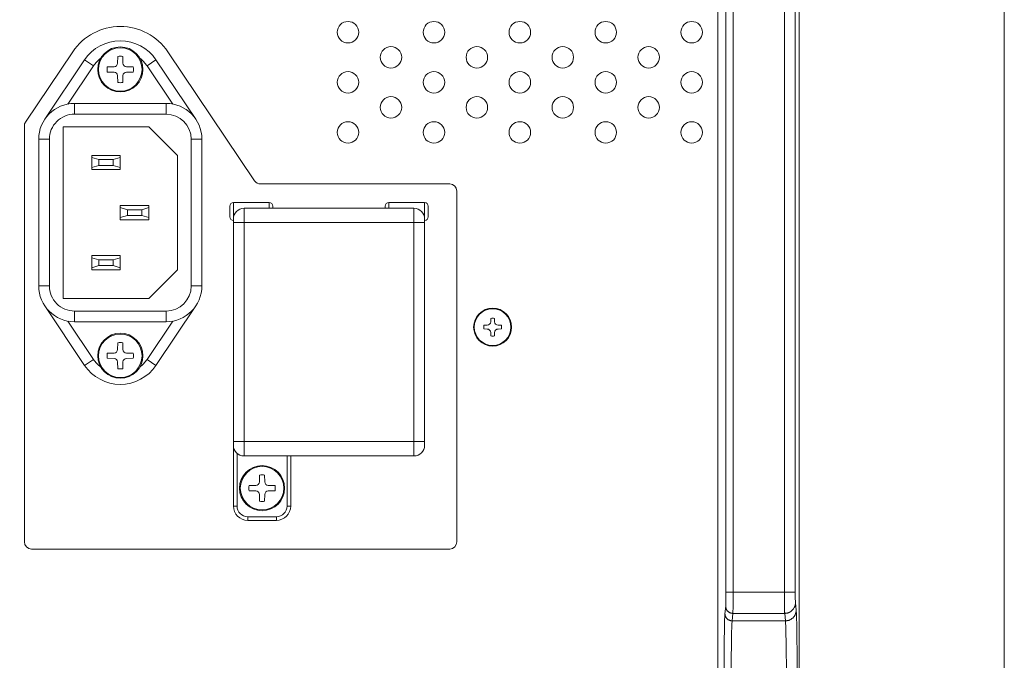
# Model space of a CAD drawing. Header units: millimetres. Extents: x 0 to 420, y -297 to 0.
# Tile 33 of 44: x 392 to 420, y -222 to -204. Entities that reach past the tile are written whole.
import ezdxf

# ---------------------------------------------------------------- set-up
doc = ezdxf.new("R2010")
doc.units = ezdxf.units.MM
doc.header["$MEASUREMENT"] = 0
doc.layers.add('レイヤー 1', color=7, linetype='Continuous', lineweight=0)
doc.layers.add('レイヤー 3', color=7, linetype='Continuous', lineweight=0)

# ---------------------------------------------------------------- blocks, each defined once
blk = doc.blocks.new('Block_3')
at = {"layer": 'レイヤー 1', "color": 18, "lineweight": 18, "true_color": 0x000000}
for p, q in [((414.267, -248.056), (414.267, -182.756)), ((414.27, -184.656), (414.27, -245.796)), ((413.861, -190.596), (413.861, -219.603)), ((414.161, -190.596), (414.161, -219.603)), ((412.224, -219.603), (412.224, -192.699)), ((412.424, -219.603), (412.424, -192.699)), ((412, -237.996), (412, -194.736)), ((392.661, -206.465), (393.98, -204.503)), ((396.636, -204.503), (399.057, -208.107)), ((394.311, -204.728), (393.197, -206.389)), ((394.56, -204.895), (394.311, -204.728)), ((395.232, -204.822), (395.236, -204.633)), ((395.38, -204.633), (395.383, -204.822)), ((396.055, -204.895), (396.304, -204.728)), ((397.418, -206.389), (396.304, -204.728)), ((394.56, -204.895), (393.844, -205.963)), ((394.945, -204.924), (395.134, -204.921)), ((395.134, -205.071), (394.945, -205.068)), ((395.481, -204.921), (395.67, -204.924)), ((395.67, -205.068), (395.481, -205.071)), ((396.771, -205.963), (396.055, -204.895)), ((395.236, -205.359), (395.232, -205.169)), ((395.383, -205.169), (395.38, -205.359)), ((396.588, -205.946), (394.028, -205.946)), ((394.028, -206.246), (394.028, -205.946)), ((396.588, -206.246), (396.588, -205.946)), ((396.588, -206.246), (394.028, -206.246)), ((392.628, -218.196), (392.628, -206.576)), ((396.108, -206.596), (393.708, -206.596)), ((393.708, -206.596), (393.708, -211.396)), ((396.908, -207.396), (396.108, -206.596)), ((393.328, -206.946), (393.028, -206.946)), ((393.028, -206.946), (393.028, -211.046)), ((393.328, -206.946), (393.328, -211.046)), ((397.288, -206.946), (397.588, -206.946)), ((397.288, -211.046), (397.288, -206.946)), ((397.588, -211.046), (397.588, -206.946)), ((395.308, -207.396), (394.508, -207.396)), ((394.508, -207.796), (394.508, -207.396)), ((394.708, -207.516), (394.508, -207.456)), ((395.108, -207.516), (394.708, -207.516)), ((394.708, -207.516), (394.708, -207.676)), ((395.108, -207.516), (395.308, -207.456)), ((395.108, -207.676), (395.108, -207.516)), ((395.308, -207.796), (395.308, -207.396)), ((396.908, -210.596), (396.908, -207.396)), ((394.708, -207.676), (394.508, -207.736)), ((394.508, -207.796), (395.308, -207.796)), ((394.708, -207.676), (395.108, -207.676)), ((395.108, -207.676), (395.308, -207.736)), ((399.223, -208.196), (404.508, -208.196)), ((404.708, -208.396), (404.708, -218.196)), ((399.467, -208.716), (398.468, -208.716)), ((398.468, -217.196), (398.468, -208.716)), ((399.467, -208.876), (399.467, -208.716)), ((403.808, -208.716), (402.808, -208.716)), ((402.808, -208.716), (402.808, -208.876)), ((403.808, -208.716), (403.808, -215.496)), ((396.108, -208.796), (395.308, -208.796)), ((395.308, -209.196), (395.308, -208.796)), ((395.508, -208.916), (395.308, -208.856)), ((395.908, -208.916), (395.508, -208.916)), ((395.508, -208.916), (395.508, -209.076)), ((395.908, -208.916), (396.108, -208.856)), ((395.908, -209.076), (395.908, -208.916)), ((396.108, -209.196), (396.108, -208.796)), ((398.368, -208.816), (398.368, -209.116)), ((403.508, -208.876), (398.767, -208.876)), ((398.767, -215.796), (398.767, -208.876)), ((399.568, -208.876), (399.568, -208.816)), ((402.708, -208.816), (402.708, -208.876)), ((403.508, -208.876), (403.508, -215.796)), ((403.908, -209.116), (403.908, -208.816)), ((395.508, -209.076), (395.308, -209.136)), ((395.308, -209.196), (396.108, -209.196)), ((395.508, -209.076), (395.908, -209.076)), ((395.908, -209.076), (396.108, -209.136)), ((398.468, -209.276), (403.808, -209.276)), ((395.308, -210.196), (394.508, -210.196)), ((394.508, -210.596), (394.508, -210.196)), ((394.708, -210.316), (394.508, -210.256)), ((395.108, -210.316), (394.708, -210.316)), ((394.708, -210.316), (394.708, -210.476)), ((395.108, -210.316), (395.308, -210.256)), ((395.108, -210.476), (395.108, -210.316)), ((395.308, -210.596), (395.308, -210.196)), ((394.708, -210.476), (394.508, -210.536)), ((394.508, -210.596), (395.308, -210.596)), ((394.708, -210.476), (395.108, -210.476)), ((395.108, -210.476), (395.308, -210.536)), ((396.108, -211.396), (396.908, -210.596)), ((393.328, -211.046), (393.028, -211.046)), ((397.288, -211.046), (397.588, -211.046)), ((393.708, -211.396), (396.108, -211.396)), ((393.197, -211.603), (394.311, -213.264)), ((394.028, -211.746), (396.588, -211.746)), ((394.028, -211.746), (394.028, -212.046)), ((396.304, -213.264), (397.418, -211.603)), ((396.588, -211.746), (396.588, -212.046)), ((393.844, -212.029), (394.56, -213.097)), ((396.055, -213.097), (396.771, -212.029)), ((405.654, -212.044), (405.656, -211.951)), ((405.76, -211.951), (405.761, -212.044)), ((394.028, -212.046), (396.588, -212.046)), ((405.463, -212.144), (405.556, -212.142)), ((405.556, -212.249), (405.463, -212.248)), ((405.859, -212.142), (405.952, -212.144)), ((405.952, -212.248), (405.859, -212.249)), ((405.656, -212.44), (405.654, -212.348)), ((405.761, -212.348), (405.76, -212.44)), ((395.232, -212.822), (395.236, -212.633)), ((395.38, -212.633), (395.383, -212.822)), ((394.56, -213.097), (394.311, -213.264)), ((394.945, -212.924), (395.134, -212.92)), ((395.134, -213.071), (394.945, -213.068)), ((395.481, -212.92), (395.67, -212.924)), ((395.67, -213.068), (395.481, -213.071)), ((396.055, -213.097), (396.304, -213.264)), ((395.236, -213.359), (395.232, -213.169)), ((395.383, -213.169), (395.38, -213.359)), ((398.468, -215.396), (403.808, -215.396)), ((398.568, -215.719), (398.568, -217.196)), ((398.767, -215.796), (403.508, -215.796)), ((399.968, -217.196), (399.968, -215.796)), ((400.068, -217.196), (400.068, -215.796)), ((399.192, -216.522), (399.196, -216.333)), ((399.34, -216.333), (399.343, -216.522)), ((398.905, -216.624), (399.094, -216.62)), ((399.441, -216.62), (399.63, -216.624)), ((399.094, -216.771), (398.905, -216.768)), ((399.196, -217.059), (399.192, -216.869)), ((399.343, -216.869), (399.34, -217.059)), ((399.63, -216.768), (399.441, -216.771)), ((398.568, -217.196), (398.468, -217.196)), ((399.968, -217.196), (400.068, -217.196)), ((398.868, -217.496), (399.668, -217.496)), ((398.868, -217.496), (398.868, -217.596)), ((399.668, -217.496), (399.668, -217.596)), ((398.868, -217.596), (399.668, -217.596)), ((404.508, -218.396), (392.828, -218.396)), ((412.224, -219.603), (414.161, -219.603)), ((412.198, -220.206), (412.218, -219.997)), ((414.165, -219.899), (414.186, -220.107)), ((412.398, -220.403), (412.418, -220.194)), ((412.418, -220.194), (413.865, -220.194)), ((413.865, -220.194), (413.886, -220.403)), ((413.886, -220.403), (412.398, -220.403))]:
    blk.add_line(p, q, dxfattribs=at)
for points in [[(412.218, -219.997), (412.219, -219.987), (412.219, -219.979), (412.221, -219.95), (412.221, -219.95), (412.222, -219.912), (412.222, -219.91), (412.222, -219.9), (412.222, -219.86), (412.222, -219.858), (412.223, -219.819), (412.223, -219.78), (412.224, -219.74), (412.224, -219.722), (412.224, -219.682), (412.224, -219.643), (412.224, -219.603)], [(412.418, -220.194), (412.419, -220.179), (412.419, -220.167), (412.421, -220.124), (412.421, -220.123), (412.422, -220.066), (412.422, -220.063), (412.422, -220.048), (412.422, -219.989), (412.422, -219.986), (412.423, -219.927), (412.423, -219.868), (412.424, -219.809), (412.424, -219.781), (412.424, -219.722), (412.424, -219.662), (412.424, -219.603)], [(413.861, -219.603), (413.861, -219.631), (413.861, -219.69), (413.861, -219.749), (413.861, -219.809), (413.861, -219.812), (413.862, -219.871), (413.862, -219.93), (413.862, -219.989), (413.862, -220.004), (413.863, -220.063), (413.863, -220.064), (413.864, -220.123), (413.864, -220.167), (413.865, -220.177), (413.865, -220.194)], [(414.161, -219.603), (414.161, -219.617), (414.161, -219.647), (414.161, -219.676), (414.161, -219.706), (414.161, -219.708), (414.161, -219.737), (414.162, -219.767), (414.162, -219.796), (414.162, -219.804), (414.163, -219.833), (414.163, -219.834), (414.164, -219.863), (414.164, -219.885), (414.165, -219.89), (414.165, -219.899)], [(412.218, -219.997), (412.219, -220.007), (412.219, -220.017), (412.221, -220.028), (412.223, -220.038), (412.224, -220.044), (412.227, -220.053), (412.23, -220.063), (412.234, -220.073), (412.238, -220.082), (412.243, -220.091), (412.248, -220.1), (412.253, -220.108), (412.259, -220.116), (412.263, -220.121), (412.27, -220.129), (412.277, -220.136), (412.285, -220.143), (412.292, -220.15), (412.301, -220.156), (412.309, -220.162), (412.314, -220.165), (412.323, -220.17), (412.332, -220.175), (412.342, -220.179), (412.352, -220.183), (412.361, -220.186), (412.371, -220.189), (412.382, -220.191), (412.387, -220.192), (412.398, -220.193), (412.408, -220.194), (412.418, -220.194)], [(414.165, -219.899), (414.165, -219.911), (414.164, -219.924), (414.163, -219.932), (414.162, -219.944), (414.159, -219.956), (414.157, -219.968), (414.153, -219.981), (414.15, -219.992), (414.147, -220), (414.142, -220.012), (414.137, -220.023), (414.131, -220.034), (414.125, -220.045), (414.121, -220.052), (414.114, -220.063), (414.107, -220.073), (414.099, -220.083), (414.094, -220.089), (414.086, -220.098), (414.077, -220.107), (414.068, -220.116), (414.058, -220.124), (414.048, -220.132), (414.038, -220.14), (414.036, -220.141), (414.025, -220.148), (414.014, -220.155), (414.003, -220.161), (413.991, -220.166), (413.98, -220.171), (413.968, -220.176), (413.956, -220.18), (413.944, -220.184), (413.932, -220.187), (413.919, -220.189), (413.916, -220.19), (413.903, -220.192), (413.891, -220.193), (413.878, -220.194), (413.865, -220.194)], [(412.172, -221.978), (412.172, -221.895), (412.172, -221.717), (412.173, -221.54), (412.174, -221.363), (412.174, -221.256), (412.176, -221.078), (412.177, -220.999), (412.179, -220.821), (412.18, -220.777), (412.183, -220.599), (412.184, -220.568), (412.187, -220.419), (412.189, -220.369), (412.192, -220.287), (412.195, -220.24), (412.195, -220.236), (412.198, -220.206)], [(412.198, -220.206), (412.198, -220.216), (412.199, -220.226), (412.2, -220.236), (412.202, -220.246), (412.203, -220.252), (412.206, -220.262), (412.209, -220.272), (412.213, -220.281), (412.217, -220.29), (412.222, -220.299), (412.227, -220.308), (412.233, -220.317), (412.239, -220.325), (412.243, -220.33), (412.249, -220.337), (412.256, -220.345), (412.264, -220.352), (412.272, -220.358), (412.28, -220.365), (412.289, -220.371), (412.294, -220.374), (412.303, -220.379), (412.312, -220.383), (412.321, -220.388), (412.331, -220.391), (412.341, -220.394), (412.351, -220.397), (412.361, -220.399), (412.367, -220.4), (412.377, -220.402), (412.387, -220.402), (412.398, -220.403)], [(414.186, -220.107), (414.186, -220.12), (414.185, -220.132), (414.184, -220.14), (414.182, -220.153), (414.18, -220.165), (414.177, -220.177), (414.174, -220.189), (414.17, -220.201), (414.167, -220.208), (414.163, -220.22), (414.158, -220.231), (414.152, -220.243), (414.146, -220.254), (414.142, -220.261), (414.135, -220.271), (414.128, -220.281), (414.12, -220.291), (414.115, -220.297), (414.106, -220.307), (414.098, -220.316), (414.089, -220.324), (414.079, -220.333), (414.069, -220.341), (414.059, -220.348), (414.056, -220.35), (414.046, -220.357), (414.035, -220.363), (414.024, -220.369), (414.012, -220.375), (414.001, -220.38), (413.989, -220.384), (413.977, -220.389), (413.965, -220.392), (413.952, -220.395), (413.94, -220.398), (413.937, -220.398), (413.924, -220.4), (413.911, -220.402), (413.899, -220.402), (413.886, -220.403)], [(414.186, -220.107), (414.188, -220.139), (414.189, -220.143), (414.191, -220.193), (414.195, -220.279), (414.197, -220.333), (414.201, -220.489), (414.201, -220.523), (414.202, -220.57), (414.206, -220.757), (414.207, -220.841), (414.209, -221.028), (414.21, -221.141), (414.211, -221.328), (414.212, -221.461), (414.213, -221.648), (414.213, -221.791), (414.213, -221.978)], [(412.372, -221.978), (412.372, -221.904), (412.372, -221.746), (412.373, -221.589), (412.374, -221.431), (412.374, -221.336), (412.376, -221.178), (412.377, -221.107), (412.379, -220.95), (412.38, -220.91), (412.383, -220.753), (412.384, -220.717), (412.387, -220.593), (412.389, -220.543), (412.392, -220.475), (412.395, -220.433), (412.395, -220.428), (412.398, -220.403)], [(413.886, -220.403), (413.888, -220.427), (413.889, -220.433), (413.892, -220.475), (413.895, -220.542), (413.897, -220.593), (413.901, -220.713), (413.902, -220.753), (413.902, -220.792), (413.906, -220.95), (413.907, -221.021), (413.909, -221.178), (413.91, -221.273), (413.911, -221.431), (413.912, -221.506), (413.913, -221.663), (413.913, -221.821), (413.913, -221.978)]]:
    blk.add_lwpolyline(points, dxfattribs=at)
for points in [[(401.968, -203.956), (401.968, -203.79), (401.833, -203.656), (401.668, -203.656), (401.502, -203.656), (401.368, -203.79), (401.368, -203.956), (401.368, -204.121), (401.502, -204.256), (401.668, -204.256), (401.833, -204.256), (401.968, -204.121), (401.968, -203.956)], [(404.368, -203.956), (404.368, -203.79), (404.233, -203.656), (404.068, -203.656), (403.902, -203.656), (403.768, -203.79), (403.768, -203.956), (403.768, -204.121), (403.902, -204.256), (404.068, -204.256), (404.233, -204.256), (404.368, -204.121), (404.368, -203.956)], [(406.768, -203.956), (406.768, -203.79), (406.633, -203.656), (406.468, -203.656), (406.302, -203.656), (406.168, -203.79), (406.168, -203.956), (406.168, -204.121), (406.302, -204.256), (406.468, -204.256), (406.633, -204.256), (406.768, -204.121), (406.768, -203.956)], [(409.168, -203.956), (409.168, -203.79), (409.033, -203.656), (408.868, -203.656), (408.702, -203.656), (408.568, -203.79), (408.568, -203.956), (408.568, -204.121), (408.702, -204.256), (408.868, -204.256), (409.033, -204.256), (409.168, -204.121), (409.168, -203.956)], [(411.568, -203.956), (411.568, -203.79), (411.433, -203.656), (411.268, -203.656), (411.102, -203.656), (410.968, -203.79), (410.968, -203.956), (410.968, -204.121), (411.102, -204.256), (411.268, -204.256), (411.433, -204.256), (411.568, -204.121), (411.568, -203.956)], [(395.938, -204.996), (395.938, -204.648), (395.655, -204.366), (395.308, -204.366), (394.96, -204.366), (394.678, -204.648), (394.678, -204.996), (394.678, -205.344), (394.96, -205.626), (395.308, -205.626), (395.655, -205.626), (395.938, -205.344), (395.938, -204.996)], [(395.915, -204.996), (395.915, -204.66), (395.643, -204.389), (395.308, -204.389), (394.972, -204.389), (394.7, -204.66), (394.7, -204.996), (394.7, -205.331), (394.972, -205.603), (395.308, -205.603), (395.643, -205.603), (395.915, -205.331), (395.915, -204.996)], [(403.168, -204.656), (403.168, -204.49), (403.033, -204.356), (402.868, -204.356), (402.702, -204.356), (402.568, -204.49), (402.568, -204.656), (402.568, -204.821), (402.702, -204.956), (402.868, -204.956), (403.033, -204.956), (403.168, -204.821), (403.168, -204.656)], [(405.568, -204.656), (405.568, -204.49), (405.433, -204.356), (405.268, -204.356), (405.102, -204.356), (404.968, -204.49), (404.968, -204.656), (404.968, -204.821), (405.102, -204.956), (405.268, -204.956), (405.433, -204.956), (405.568, -204.821), (405.568, -204.656)], [(407.968, -204.656), (407.968, -204.49), (407.833, -204.356), (407.668, -204.356), (407.502, -204.356), (407.368, -204.49), (407.368, -204.656), (407.368, -204.821), (407.502, -204.956), (407.668, -204.956), (407.833, -204.956), (407.968, -204.821), (407.968, -204.656)], [(410.368, -204.656), (410.368, -204.49), (410.233, -204.356), (410.067, -204.356), (409.902, -204.356), (409.768, -204.49), (409.768, -204.656), (409.768, -204.821), (409.902, -204.956), (410.067, -204.956), (410.233, -204.956), (410.368, -204.821), (410.368, -204.656)], [(401.968, -205.356), (401.968, -205.19), (401.833, -205.056), (401.668, -205.056), (401.502, -205.056), (401.368, -205.19), (401.368, -205.356), (401.368, -205.521), (401.502, -205.656), (401.668, -205.656), (401.833, -205.656), (401.968, -205.521), (401.968, -205.356)], [(404.368, -205.356), (404.368, -205.19), (404.233, -205.056), (404.068, -205.056), (403.902, -205.056), (403.768, -205.19), (403.768, -205.356), (403.768, -205.521), (403.902, -205.656), (404.068, -205.656), (404.233, -205.656), (404.368, -205.521), (404.368, -205.356)], [(406.768, -205.356), (406.768, -205.19), (406.633, -205.056), (406.468, -205.056), (406.302, -205.056), (406.168, -205.19), (406.168, -205.356), (406.168, -205.521), (406.302, -205.656), (406.468, -205.656), (406.633, -205.656), (406.768, -205.521), (406.768, -205.356)], [(409.168, -205.356), (409.168, -205.19), (409.033, -205.056), (408.868, -205.056), (408.702, -205.056), (408.568, -205.19), (408.568, -205.356), (408.568, -205.521), (408.702, -205.656), (408.868, -205.656), (409.033, -205.656), (409.168, -205.521), (409.168, -205.356)], [(411.568, -205.356), (411.568, -205.19), (411.433, -205.056), (411.268, -205.056), (411.102, -205.056), (410.968, -205.19), (410.968, -205.356), (410.968, -205.521), (411.102, -205.656), (411.268, -205.656), (411.433, -205.656), (411.568, -205.521), (411.568, -205.356)], [(403.168, -206.056), (403.168, -205.89), (403.033, -205.756), (402.868, -205.756), (402.702, -205.756), (402.568, -205.89), (402.568, -206.056), (402.568, -206.221), (402.702, -206.356), (402.868, -206.356), (403.033, -206.356), (403.168, -206.221), (403.168, -206.056)], [(405.568, -206.056), (405.568, -205.89), (405.433, -205.756), (405.268, -205.756), (405.102, -205.756), (404.968, -205.89), (404.968, -206.056), (404.968, -206.221), (405.102, -206.356), (405.268, -206.356), (405.433, -206.356), (405.568, -206.221), (405.568, -206.056)], [(407.968, -206.056), (407.968, -205.89), (407.833, -205.756), (407.668, -205.756), (407.502, -205.756), (407.368, -205.89), (407.368, -206.056), (407.368, -206.221), (407.502, -206.356), (407.668, -206.356), (407.833, -206.356), (407.968, -206.221), (407.968, -206.056)], [(410.368, -206.056), (410.368, -205.89), (410.233, -205.756), (410.067, -205.756), (409.902, -205.756), (409.768, -205.89), (409.768, -206.056), (409.768, -206.221), (409.902, -206.356), (410.067, -206.356), (410.233, -206.356), (410.368, -206.221), (410.368, -206.056)], [(401.968, -206.756), (401.968, -206.59), (401.833, -206.456), (401.668, -206.456), (401.502, -206.456), (401.368, -206.59), (401.368, -206.756), (401.368, -206.921), (401.502, -207.056), (401.668, -207.056), (401.833, -207.056), (401.968, -206.921), (401.968, -206.756)], [(404.368, -206.756), (404.368, -206.59), (404.233, -206.456), (404.068, -206.456), (403.902, -206.456), (403.768, -206.59), (403.768, -206.756), (403.768, -206.921), (403.902, -207.056), (404.068, -207.056), (404.233, -207.056), (404.368, -206.921), (404.368, -206.756)], [(406.768, -206.756), (406.768, -206.59), (406.633, -206.456), (406.468, -206.456), (406.302, -206.456), (406.168, -206.59), (406.168, -206.756), (406.168, -206.921), (406.302, -207.056), (406.468, -207.056), (406.633, -207.056), (406.768, -206.921), (406.768, -206.756)], [(409.168, -206.756), (409.168, -206.59), (409.033, -206.456), (408.868, -206.456), (408.702, -206.456), (408.568, -206.59), (408.568, -206.756), (408.568, -206.921), (408.702, -207.056), (408.868, -207.056), (409.033, -207.056), (409.168, -206.921), (409.168, -206.756)], [(411.568, -206.756), (411.568, -206.59), (411.433, -206.456), (411.268, -206.456), (411.102, -206.456), (410.968, -206.59), (410.968, -206.756), (410.968, -206.921), (411.102, -207.056), (411.268, -207.056), (411.433, -207.056), (411.568, -206.921), (411.568, -206.756)], [(406.237, -212.196), (406.237, -211.903), (406, -211.666), (405.708, -211.666), (405.415, -211.666), (405.178, -211.903), (405.178, -212.196), (405.178, -212.489), (405.415, -212.726), (405.708, -212.726), (406, -212.726), (406.237, -212.489), (406.237, -212.196)], [(406.22, -212.196), (406.22, -211.913), (405.991, -211.683), (405.708, -211.683), (405.424, -211.683), (405.195, -211.913), (405.195, -212.196), (405.195, -212.479), (405.424, -212.708), (405.708, -212.708), (405.991, -212.708), (406.22, -212.479), (406.22, -212.196)], [(395.938, -212.996), (395.938, -212.648), (395.655, -212.366), (395.308, -212.366), (394.96, -212.366), (394.678, -212.648), (394.678, -212.996), (394.678, -213.344), (394.96, -213.626), (395.308, -213.626), (395.655, -213.626), (395.938, -213.344), (395.938, -212.996)], [(395.915, -212.996), (395.915, -212.66), (395.643, -212.389), (395.308, -212.389), (394.972, -212.389), (394.7, -212.66), (394.7, -212.996), (394.7, -213.331), (394.972, -213.603), (395.308, -213.603), (395.643, -213.603), (395.915, -213.331), (395.915, -212.996)], [(399.898, -216.696), (399.898, -216.348), (399.615, -216.066), (399.268, -216.066), (398.92, -216.066), (398.638, -216.348), (398.638, -216.696), (398.638, -217.044), (398.92, -217.326), (399.268, -217.326), (399.615, -217.326), (399.898, -217.044), (399.898, -216.696)], [(399.875, -216.696), (399.875, -216.36), (399.603, -216.089), (399.268, -216.089), (398.932, -216.089), (398.66, -216.36), (398.66, -216.696), (398.66, -217.031), (398.932, -217.303), (399.268, -217.303), (399.603, -217.303), (399.875, -217.031), (399.875, -216.696)]]:
    blk.add_open_spline(points, degree=3, knots=[0, 0, 0, 0, 1, 1, 1, 2, 2, 2, 3, 3, 3, 4, 4, 4, 4], dxfattribs=at)
for points in [[(395.308, -203.796), (394.775, -203.796), (394.277, -204.061), (393.98, -204.503)], [(396.636, -204.503), (396.338, -204.061), (395.84, -203.796), (395.308, -203.796)], [(395.308, -204.196), (394.907, -204.196), (394.534, -204.395), (394.311, -204.728)], [(396.304, -204.728), (396.081, -204.395), (395.708, -204.196), (395.308, -204.196)], [(394.761, -204.681), (394.683, -204.74), (394.615, -204.813), (394.56, -204.895)], [(395.134, -204.921), (395.188, -204.92), (395.231, -204.876), (395.232, -204.822)], [(395.38, -204.633), (395.332, -204.623), (395.283, -204.623), (395.236, -204.633)], [(395.383, -204.822), (395.384, -204.876), (395.427, -204.92), (395.481, -204.921)], [(396.055, -204.895), (396, -204.813), (395.932, -204.74), (395.854, -204.681)], [(394.945, -204.924), (394.935, -204.971), (394.935, -205.02), (394.945, -205.068)], [(395.232, -205.169), (395.231, -205.115), (395.188, -205.072), (395.134, -205.071)], [(395.481, -205.071), (395.427, -205.072), (395.384, -205.115), (395.383, -205.169)], [(395.67, -204.924), (395.68, -204.971), (395.68, -205.02), (395.67, -205.068)], [(395.236, -205.359), (395.283, -205.368), (395.332, -205.368), (395.38, -205.359)], [(394.028, -205.946), (393.475, -205.946), (393.028, -206.394), (393.028, -206.946)], [(397.588, -206.946), (397.588, -206.394), (397.14, -205.946), (396.588, -205.946)], [(394.028, -206.246), (393.842, -206.246), (393.664, -206.32), (393.533, -206.451)], [(397.288, -206.946), (397.288, -206.559), (396.974, -206.246), (396.588, -206.246)], [(392.661, -206.465), (392.639, -206.498), (392.628, -206.537), (392.628, -206.576)], [(393.533, -206.451), (393.401, -206.582), (393.328, -206.76), (393.328, -206.946)], [(399.057, -208.107), (399.094, -208.163), (399.157, -208.196), (399.223, -208.196)], [(404.708, -208.396), (404.708, -208.285), (404.618, -208.196), (404.508, -208.196)], [(398.468, -208.716), (398.412, -208.716), (398.368, -208.761), (398.368, -208.816)], [(399.568, -208.816), (399.568, -208.761), (399.523, -208.716), (399.467, -208.716)], [(402.808, -208.716), (402.752, -208.716), (402.708, -208.761), (402.708, -208.816)], [(403.908, -208.816), (403.908, -208.761), (403.863, -208.716), (403.808, -208.716)], [(398.767, -208.876), (398.602, -208.876), (398.468, -209.01), (398.468, -209.176)], [(403.808, -209.176), (403.808, -209.01), (403.673, -208.876), (403.508, -208.876)], [(398.368, -209.116), (398.368, -209.171), (398.412, -209.216), (398.468, -209.216)], [(403.808, -209.216), (403.863, -209.216), (403.908, -209.171), (403.908, -209.116)], [(393.028, -211.046), (393.028, -211.598), (393.475, -212.046), (394.028, -212.046)], [(393.328, -211.046), (393.328, -211.231), (393.401, -211.41), (393.533, -211.541)], [(396.588, -212.046), (397.14, -212.046), (397.588, -211.598), (397.588, -211.046)], [(396.588, -211.746), (396.974, -211.746), (397.288, -211.432), (397.288, -211.046)], [(393.533, -211.541), (393.664, -211.672), (393.842, -211.746), (394.028, -211.746)], [(405.556, -212.142), (405.61, -212.141), (405.653, -212.098), (405.654, -212.044)], [(405.76, -211.951), (405.725, -211.944), (405.69, -211.944), (405.656, -211.951)], [(405.761, -212.044), (405.762, -212.098), (405.806, -212.141), (405.859, -212.142)], [(405.463, -212.144), (405.456, -212.178), (405.456, -212.214), (405.463, -212.248)], [(405.654, -212.348), (405.653, -212.294), (405.61, -212.25), (405.556, -212.249)], [(405.859, -212.249), (405.806, -212.25), (405.762, -212.294), (405.761, -212.348)], [(405.952, -212.144), (405.959, -212.178), (405.959, -212.214), (405.952, -212.248)], [(405.656, -212.44), (405.69, -212.448), (405.725, -212.448), (405.76, -212.44)], [(395.134, -212.92), (395.188, -212.92), (395.231, -212.876), (395.232, -212.822)], [(395.38, -212.633), (395.332, -212.623), (395.283, -212.623), (395.236, -212.633)], [(395.383, -212.822), (395.384, -212.876), (395.427, -212.92), (395.481, -212.92)], [(394.56, -213.097), (394.615, -213.179), (394.683, -213.251), (394.761, -213.311)], [(394.945, -212.924), (394.935, -212.971), (394.935, -213.02), (394.945, -213.068)], [(395.232, -213.169), (395.231, -213.115), (395.188, -213.072), (395.134, -213.071)], [(395.481, -213.071), (395.427, -213.072), (395.384, -213.115), (395.383, -213.169)], [(395.67, -212.924), (395.68, -212.971), (395.68, -213.02), (395.67, -213.068)], [(395.854, -213.311), (395.932, -213.251), (396, -213.179), (396.055, -213.097)], [(394.311, -213.264), (394.534, -213.596), (394.907, -213.796), (395.308, -213.796)], [(395.236, -213.359), (395.283, -213.368), (395.332, -213.368), (395.38, -213.359)], [(395.308, -213.796), (395.708, -213.796), (396.081, -213.596), (396.304, -213.264)], [(398.468, -215.496), (398.468, -215.661), (398.602, -215.796), (398.767, -215.796)], [(403.508, -215.796), (403.673, -215.796), (403.808, -215.661), (403.808, -215.496)], [(399.34, -216.333), (399.292, -216.323), (399.243, -216.323), (399.196, -216.333)], [(398.905, -216.624), (398.895, -216.671), (398.895, -216.72), (398.905, -216.768)], [(399.094, -216.62), (399.148, -216.62), (399.191, -216.576), (399.192, -216.522)], [(399.343, -216.522), (399.344, -216.576), (399.387, -216.62), (399.441, -216.62)], [(399.63, -216.624), (399.64, -216.671), (399.64, -216.72), (399.63, -216.768)], [(399.192, -216.869), (399.191, -216.815), (399.148, -216.772), (399.094, -216.771)], [(399.441, -216.771), (399.387, -216.772), (399.344, -216.815), (399.343, -216.869)], [(398.468, -217.196), (398.468, -217.417), (398.647, -217.596), (398.868, -217.596)], [(398.568, -217.196), (398.568, -217.361), (398.702, -217.496), (398.868, -217.496)], [(399.196, -217.059), (399.243, -217.068), (399.292, -217.068), (399.34, -217.059)], [(399.668, -217.596), (399.888, -217.596), (400.068, -217.417), (400.068, -217.196)], [(399.668, -217.496), (399.833, -217.496), (399.968, -217.361), (399.968, -217.196)], [(392.628, -218.196), (392.628, -218.306), (392.717, -218.396), (392.828, -218.396)], [(404.508, -218.396), (404.618, -218.396), (404.708, -218.306), (404.708, -218.196)]]:
    blk.add_open_spline(points, degree=3, dxfattribs=at)

msp = doc.modelspace()

# ---------------------------------------------------------------- linework, layer by layer
at = {"layer": 'レイヤー 3'}
msp.add_lwpolyline([(420, -297), (0, -297), (0, 0), (420, 0)], close=True, dxfattribs=at)

# ---------------------------------------------------------------- block references
at = {"layer": 'レイヤー 1'}
msp.add_blockref('Block_3', (0, 0), dxfattribs=at)

doc.saveas('drawing.dxf')
